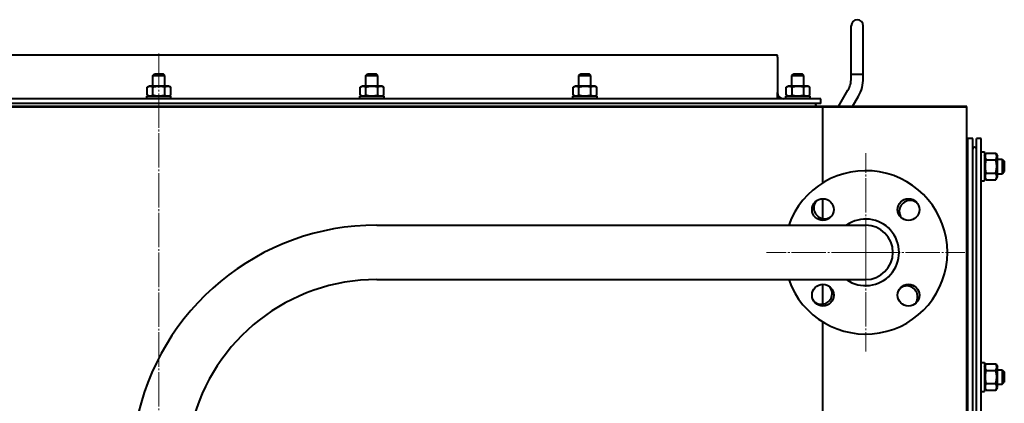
# Model space of a CAD drawing. Header units: millimetres. Extents: x -4428 to 4131, y -3615 to 4038.
# Tile 171 of 172: x 2367 to 3180, y 3721 to 4038. Entities that reach past the tile are written whole.
import ezdxf

# ---------------------------------------------------------------- set-up
doc = ezdxf.new("R2010")
doc.units = ezdxf.units.MM
doc.linetypes.add('K5LT_AXLED', pattern=[32.912189, 28.412189, -1.5, 1.5, -1.5])
doc.linetypes.add('K5LT_BASIC', pattern=[0])
doc.layers.add('Системный слой', color=7, linetype='Continuous')

# ---------------------------------------------------------------- blocks, each defined once
blk = doc.blocks.new('U10')
at = {"layer": 'Системный слой', "color": 30, "linetype": 'K5LT_AXLED', "lineweight": 20, "true_color": 0xff8000}
blk.add_line((2481.93, 2072.57), (2481.93, 4010.57), dxfattribs=at)
blk = doc.blocks.new('U11')
at = {"layer": 'Системный слой', "color": 30, "linetype": 'K5LT_AXLED', "lineweight": 20, "true_color": 0xff8000}
for q in [(3065.93, 3927.57), (2983.93, 3845.57), (3065.93, 3763.57), (3147.93, 3845.57)]:
    blk.add_line((3065.93, 3845.57), q, dxfattribs=at)
blk = doc.blocks.new('U9')
at = {"layer": 'Системный слой', "color": 150, "linetype": 'K5LT_BASIC', "lineweight": 40, "true_color": 0x0080ff}
for p, q in [((3053.93, 3992.86), (3053.93, 4032.86)), ((3063.93, 3992.86), (3063.93, 4032.86)), ((2992.93, 4008.57), (1970.93, 4008.57)), ((2992.93, 4006.87), (2992.93, 4008.57)), ((2992.93, 4006.87), (2992.93, 3977.57)), ((2476.93, 3991.67), (2478.43, 3993.17)), ((2476.93, 3991.67), (2486.93, 3991.67)), ((2476.93, 3982.97), (2476.93, 3991.67)), ((2478.43, 3993.17), (2485.43, 3993.17)), ((2486.93, 3991.67), (2485.43, 3993.17)), ((2486.93, 3982.97), (2486.93, 3991.67)), ((2652.93, 3991.67), (2654.43, 3993.17)), ((2652.93, 3982.97), (2652.93, 3991.67)), ((2652.93, 3991.67), (2662.93, 3991.67)), ((2654.43, 3993.17), (2661.43, 3993.17)), ((2662.93, 3991.67), (2661.43, 3993.17)), ((2662.93, 3982.97), (2662.93, 3991.67)), ((2828.93, 3991.67), (2830.43, 3993.17)), ((2828.93, 3982.97), (2828.93, 3991.67)), ((2828.93, 3991.67), (2838.93, 3991.67)), ((2830.43, 3993.17), (2837.43, 3993.17)), ((2838.93, 3991.67), (2837.43, 3993.17)), ((2838.93, 3982.97), (2838.93, 3991.67)), ((3004.93, 3991.67), (3006.43, 3993.17)), ((3004.93, 3991.67), (3014.93, 3991.67)), ((3004.93, 3982.97), (3004.93, 3991.67)), ((3006.43, 3993.17), (3013.43, 3993.17)), ((3014.93, 3991.67), (3013.43, 3993.17)), ((3014.93, 3982.97), (3014.93, 3991.67)), ((3053.93, 3989.57), (3053.93, 3992.87)), ((3053.93, 3992.87), (3053.93, 3992.87)), ((3053.93, 3992.86), (3053.93, 3992.87)), ((3053.93, 3992.86), (3053.93, 3992.86)), ((3053.93, 3992.86), (3063.93, 3992.86)), ((3063.93, 3992.86), (3063.93, 3992.87)), ((3063.93, 3989.57), (3063.93, 3992.87)), ((2472.12, 3981.97), (2473.86, 3982.97)), ((2472.12, 3975.58), (2472.12, 3981.97)), ((2490.01, 3982.97), (2473.86, 3982.97)), ((2477.02, 3975.58), (2477.02, 3981.97)), ((2486.84, 3975.58), (2486.84, 3981.97)), ((2491.75, 3981.97), (2490.01, 3982.97)), ((2491.75, 3975.58), (2491.75, 3981.97)), ((2648.12, 3981.97), (2649.86, 3982.97)), ((2648.12, 3975.58), (2648.12, 3981.97)), ((2666.01, 3982.97), (2649.86, 3982.97)), ((2653.02, 3975.58), (2653.02, 3981.97)), ((2662.84, 3975.58), (2662.84, 3981.97)), ((2667.75, 3981.97), (2666.01, 3982.97)), ((2667.75, 3975.58), (2667.75, 3981.97)), ((2824.12, 3981.97), (2825.86, 3982.97)), ((2824.12, 3975.58), (2824.12, 3981.97)), ((2842.01, 3982.97), (2825.86, 3982.97)), ((2829.02, 3975.58), (2829.02, 3981.97)), ((2838.84, 3975.58), (2838.84, 3981.97)), ((2843.75, 3981.97), (2842.01, 3982.97)), ((2843.75, 3975.58), (2843.75, 3981.97)), ((3000.12, 3981.97), (3001.86, 3982.97)), ((3000.12, 3975.58), (3000.12, 3981.97)), ((3018.01, 3982.97), (3001.86, 3982.97)), ((3005.02, 3975.58), (3005.02, 3981.97)), ((3014.84, 3975.58), (3014.84, 3981.97)), ((3019.75, 3981.97), (3018.01, 3982.97)), ((3019.75, 3981.97), (3018.01, 3982.97)), ((3019.75, 3975.58), (3019.75, 3981.97)), ((3043.46, 3966.07), (3051.25, 3979.57)), ((3028.93, 3972.57), (1934.93, 3972.57)), ((2471.93, 3972.57), (2471.93, 3974.57)), ((2471.93, 3974.57), (2481.93, 3974.57)), ((2473.86, 3974.57), (2472.12, 3975.58)), ((2481.93, 3974.57), (2491.93, 3974.57)), ((2490.01, 3974.57), (2491.75, 3975.58)), ((2491.93, 3972.57), (2491.93, 3974.57)), ((2647.93, 3972.57), (2647.93, 3974.57)), ((2647.93, 3974.57), (2657.93, 3974.57)), ((2649.86, 3974.57), (2648.12, 3975.58)), ((2657.93, 3974.57), (2667.93, 3974.57)), ((2666.01, 3974.57), (2667.75, 3975.58)), ((2667.93, 3972.57), (2667.93, 3974.57)), ((2823.93, 3974.57), (2833.93, 3974.57)), ((2823.93, 3972.57), (2823.93, 3974.57)), ((2825.86, 3974.57), (2824.12, 3975.58)), ((2833.93, 3974.57), (2843.93, 3974.57)), ((2842.01, 3974.57), (2843.75, 3975.58)), ((2843.93, 3972.57), (2843.93, 3974.57)), ((2992.93, 3972.57), (2992.93, 3977.57)), ((2999.93, 3972.57), (2999.93, 3974.57)), ((2999.93, 3974.57), (3009.93, 3974.57)), ((3001.86, 3974.57), (3000.12, 3975.58)), ((3001.86, 3974.57), (3000.12, 3975.58)), ((3001.86, 3974.57), (3000.12, 3975.58)), ((3009.93, 3974.57), (3019.93, 3974.57)), ((3018.01, 3974.57), (3019.75, 3975.58)), ((3018.01, 3974.57), (3019.75, 3975.58)), ((3019.93, 3972.57), (3019.93, 3974.57)), ((3028.93, 3970.87), (3028.93, 3972.57)), ((3028.93, 3968.57), (3028.93, 3970.87)), ((3055, 3966.07), (3059.91, 3974.57)), ((3149.43, 3966.07), (1894.43, 3966.07)), ((3030.43, 3965.57), (1930.43, 3965.57)), ((3028.93, 3968.57), (1934.93, 3968.57)), ((3030.43, 3902.98), (3030.43, 3965.57)), ((3149.43, 3965.57), (3030.43, 3965.57)), ((3149.43, 3965.57), (3149.43, 3966.07)), ((3149.43, 3488.07), (3149.43, 3965.57)), ((3154.43, 3939.57), (3150.43, 3939.57)), ((3150.43, 3488.07), (3150.43, 3939.57)), ((3154.43, 3488.07), (3154.43, 3939.57)), ((3161.43, 3939.57), (3157.43, 3939.57)), ((3157.43, 3488.07), (3157.43, 3939.57)), ((3161.43, 3488.07), (3161.43, 3939.57)), ((3149.43, 3934.57), (3150.43, 3934.57)), ((3150.43, 3927.54), (3149.43, 3927.54)), ((3150.43, 3922.06), (3149.43, 3922.06)), ((3161.43, 3928.57), (3163.93, 3928.57)), ((3163.93, 3928.57), (3163.93, 3904.57)), ((3163.93, 3925.12), (3165.33, 3927.54)), ((3163.93, 3925.12), (3165.33, 3927.54)), ((3165.33, 3927.54), (3173.33, 3927.54)), ((3165.33, 3922.06), (3173.33, 3922.06)), ((3173.33, 3927.54), (3174.73, 3925.12)), ((3173.33, 3927.54), (3174.73, 3925.12)), ((3173.33, 3927.54), (3174.73, 3925.12)), ((3174.73, 3908.02), (3174.73, 3925.12)), ((3174.73, 3922.57), (3178.68, 3922.57)), ((3178.68, 3922.57), (3178.68, 3910.57)), ((3178.68, 3922.57), (3180.43, 3920.82)), ((3180.43, 3920.82), (3180.43, 3912.32)), ((3150.43, 3911.09), (3149.43, 3911.09)), ((3150.43, 3905.6), (3149.43, 3905.6)), ((3163.93, 3908.02), (3165.33, 3905.6)), ((3163.93, 3908.02), (3165.33, 3905.6)), ((3163.93, 3908.02), (3165.33, 3905.6)), ((3165.33, 3911.09), (3173.33, 3911.09)), ((3165.33, 3905.6), (3173.33, 3905.6)), ((3173.33, 3905.6), (3174.73, 3908.02)), ((3173.33, 3905.6), (3174.73, 3908.02)), ((3174.73, 3910.57), (3178.68, 3910.57)), ((3178.68, 3910.57), (3180.43, 3912.32)), ((3161.43, 3904.57), (3163.93, 3904.57)), ((3030.43, 3873.47), (3030.43, 3889.93)), ((3150.43, 3889.57), (3149.43, 3889.57)), ((3149.43, 3885.57), (3150.43, 3885.57)), ((2661.93, 3868.07), (2885.93, 3868.07)), ((2885.93, 3868.07), (3065.93, 3868.07)), ((2661.93, 3823.07), (2885.93, 3823.07)), ((2885.93, 3823.07), (3065.93, 3823.07)), ((3030.43, 3802.76), (3030.43, 3819.22)), ((3030.43, 3522.98), (3030.43, 3788.16)), ((3150.43, 3753.54), (3149.43, 3753.54)), ((3161.43, 3754.57), (3163.93, 3754.57)), ((3163.93, 3754.57), (3163.93, 3730.57)), ((3163.93, 3751.12), (3165.33, 3753.54)), ((3165.33, 3753.54), (3173.33, 3753.54)), ((3173.33, 3753.54), (3174.73, 3751.12)), ((3173.33, 3753.54), (3174.73, 3751.12)), ((3174.73, 3734.02), (3174.73, 3751.12)), ((3150.43, 3748.06), (3149.43, 3748.06)), ((3165.33, 3748.06), (3173.33, 3748.06)), ((3174.73, 3748.57), (3178.68, 3748.57)), ((3178.68, 3748.57), (3180.43, 3746.82)), ((3178.68, 3748.57), (3178.68, 3736.57)), ((3180.43, 3746.82), (3180.43, 3738.32)), ((3150.43, 3737.09), (3149.43, 3737.09)), ((3163.93, 3734.02), (3165.33, 3731.6)), ((3165.33, 3737.09), (3173.33, 3737.09)), ((3173.33, 3731.6), (3174.73, 3734.02)), ((3174.73, 3736.57), (3178.68, 3736.57)), ((3178.68, 3736.57), (3180.43, 3738.32)), ((3150.43, 3731.6), (3149.43, 3731.6)), ((3161.43, 3730.57), (3163.93, 3730.57)), ((3165.33, 3731.6), (3173.33, 3731.6))]:
    blk.add_line(p, q, dxfattribs=at)
for centre in [(3030.58, 3880.93), (3101.29, 3880.93), (3030.58, 3810.22), (3101.29, 3810.22)]:
    blk.add_circle(centre, 9, dxfattribs=at)
for centre, radius, start, end in [((3058.93, 4032.86), 5, 0, 180), ((3033.93, 3989.57), 20, 330, 0), ((3033.93, 3989.57), 30, 330, 0), ((2997.93, 3977.57), 5, 180, 270), ((3023.43, 3967.07), 1.5, 318.18969, 90), ((3155.93, 3931.07), 1.5, 0, 180), ((3065.93, 3845.57), 67.5, 199.47122, 160.52878), ((3032.03, 3882.33), 9, 140.2818, 267.68691), ((3102.68, 3879.47), 9, 50.2818, 177.68691), ((3032.03, 3882.33), 9, 267.68691, 307.40511), ((3065.93, 3845.57), 27.5, 234.9032, 125.0968), ((3102.68, 3879.47), 9, 177.68691, 217.40511), ((2661.93, 3665.57), 202.5, 90, 169.18408), ((3065.93, 3845.57), 22.5, 270, 90), ((2661.93, 3665.57), 157.5, 90, 166.0385), ((3029.18, 3811.67), 9, 357.68691, 37.40511), ((3099.83, 3808.82), 9, 87.68691, 127.40511), ((3099.83, 3808.82), 9, 320.2818, 87.68691), ((3029.18, 3811.67), 9, 230.2818, 357.68691)]:
    blk.add_arc(centre, radius, start, end, dxfattribs=at)
for points, knots in [([(2477.02, 3981.97), (2476.71, 3982.15), (2476.3, 3982.35), (2475.75, 3982.54), (2475.43, 3982.63), (2475.1, 3982.69), (2474.8, 3982.72), (2474.51, 3982.73), (2474.19, 3982.71), (2473.83, 3982.66), (2473.4, 3982.55), (2472.83, 3982.35), (2472.39, 3982.12), (2472.12, 3981.97)], [0, 0, 0, 0, 2.750356, 3.588044, 4.637308, 5.492849, 6.359079, 7.188001, 7.964308, 9.085494, 10.187714, 11.611112, 14, 14, 14, 14]), ([(2486.84, 3981.97), (2486.61, 3982.03), (2486.02, 3982.19), (2484.96, 3982.44), (2483.89, 3982.61), (2483.07, 3982.69), (2482.61, 3982.71), (2482.31, 3982.72), (2482.06, 3982.73), (2481.8, 3982.73), (2481.46, 3982.72), (2481.05, 3982.7), (2480.47, 3982.66), (2479.63, 3982.56), (2478.68, 3982.39), (2477.78, 3982.18), (2477.27, 3982.04), (2477.02, 3981.97)], [0, 0, 0, 0, 3.152296, 8.024027, 14.430358, 17.4743, 18.996271, 20.518242, 21.409855, 22.301468, 24.084694, 25.867919, 27.651145, 31.792504, 37.072525, 40.536262, 44, 44, 44, 44]), ([(2491.75, 3981.97), (2491.43, 3982.15), (2491.02, 3982.35), (2490.48, 3982.54), (2490.15, 3982.63), (2489.83, 3982.69), (2489.52, 3982.72), (2489.23, 3982.73), (2488.91, 3982.71), (2488.55, 3982.66), (2488.12, 3982.55), (2487.55, 3982.35), (2487.11, 3982.12), (2486.84, 3981.97)], [0, 0, 0, 0, 2.750356, 3.588044, 4.637308, 5.492849, 6.359079, 7.188001, 7.964308, 9.085494, 10.187714, 11.611112, 14, 14, 14, 14]), ([(2653.02, 3981.97), (2652.71, 3982.15), (2652.3, 3982.35), (2651.75, 3982.54), (2651.43, 3982.63), (2651.1, 3982.69), (2650.8, 3982.72), (2650.51, 3982.73), (2650.19, 3982.71), (2649.83, 3982.66), (2649.4, 3982.55), (2648.83, 3982.35), (2648.39, 3982.12), (2648.12, 3981.97)], [0, 0, 0, 0, 2.750356, 3.588044, 4.637308, 5.492849, 6.359079, 7.188001, 7.964308, 9.085494, 10.187714, 11.611112, 14, 14, 14, 14]), ([(2662.84, 3981.97), (2662.61, 3982.03), (2662.02, 3982.19), (2660.96, 3982.44), (2659.89, 3982.61), (2659.07, 3982.69), (2658.61, 3982.71), (2658.31, 3982.72), (2658.06, 3982.73), (2657.8, 3982.73), (2657.46, 3982.72), (2657.05, 3982.7), (2656.47, 3982.66), (2655.63, 3982.56), (2654.68, 3982.39), (2653.78, 3982.18), (2653.27, 3982.04), (2653.02, 3981.97)], [0, 0, 0, 0, 3.152296, 8.024027, 14.430358, 17.4743, 18.996271, 20.518242, 21.409855, 22.301468, 24.084694, 25.867919, 27.651145, 31.792504, 37.072525, 40.536262, 44, 44, 44, 44]), ([(2667.75, 3981.97), (2667.43, 3982.15), (2667.02, 3982.35), (2666.48, 3982.54), (2666.15, 3982.63), (2665.83, 3982.69), (2665.52, 3982.72), (2665.23, 3982.73), (2664.91, 3982.71), (2664.55, 3982.66), (2664.12, 3982.55), (2663.55, 3982.35), (2663.11, 3982.12), (2662.84, 3981.97)], [0, 0, 0, 0, 2.750356, 3.588044, 4.637308, 5.492849, 6.359079, 7.188001, 7.964308, 9.085494, 10.187714, 11.611112, 14, 14, 14, 14]), ([(2829.02, 3981.97), (2828.71, 3982.15), (2828.3, 3982.35), (2827.75, 3982.54), (2827.43, 3982.63), (2827.1, 3982.69), (2826.8, 3982.72), (2826.51, 3982.73), (2826.19, 3982.71), (2825.83, 3982.66), (2825.4, 3982.55), (2824.83, 3982.35), (2824.39, 3982.12), (2824.12, 3981.97)], [0, 0, 0, 0, 2.750356, 3.588044, 4.637308, 5.492849, 6.359079, 7.188001, 7.964308, 9.085494, 10.187714, 11.611112, 14, 14, 14, 14]), ([(2838.84, 3981.97), (2838.61, 3982.03), (2838.02, 3982.19), (2836.96, 3982.44), (2835.89, 3982.61), (2835.07, 3982.69), (2834.61, 3982.71), (2834.31, 3982.72), (2834.06, 3982.73), (2833.8, 3982.73), (2833.46, 3982.72), (2833.05, 3982.7), (2832.47, 3982.66), (2831.63, 3982.56), (2830.68, 3982.39), (2829.78, 3982.18), (2829.27, 3982.04), (2829.02, 3981.97)], [0, 0, 0, 0, 3.152296, 8.024027, 14.430358, 17.4743, 18.996271, 20.518242, 21.409855, 22.301468, 24.084694, 25.867919, 27.651145, 31.792504, 37.072525, 40.536262, 44, 44, 44, 44]), ([(2843.75, 3981.97), (2843.43, 3982.15), (2843.02, 3982.35), (2842.48, 3982.54), (2842.15, 3982.63), (2841.83, 3982.69), (2841.52, 3982.72), (2841.23, 3982.73), (2840.91, 3982.71), (2840.55, 3982.66), (2840.12, 3982.55), (2839.55, 3982.35), (2839.11, 3982.12), (2838.84, 3981.97)], [0, 0, 0, 0, 2.750356, 3.588044, 4.637308, 5.492849, 6.359079, 7.188001, 7.964308, 9.085494, 10.187714, 11.611112, 14, 14, 14, 14]), ([(3005.02, 3981.97), (3004.71, 3982.15), (3004.3, 3982.35), (3003.75, 3982.54), (3003.43, 3982.63), (3003.1, 3982.69), (3002.8, 3982.72), (3002.51, 3982.73), (3002.19, 3982.71), (3001.83, 3982.66), (3001.4, 3982.55), (3000.83, 3982.35), (3000.39, 3982.12), (3000.12, 3981.97)], [0, 0, 0, 0, 2.750356, 3.588044, 4.637308, 5.492849, 6.359079, 7.188001, 7.964308, 9.085494, 10.187714, 11.611112, 14, 14, 14, 14]), ([(3014.84, 3981.97), (3014.61, 3982.03), (3014.02, 3982.19), (3012.96, 3982.44), (3011.89, 3982.61), (3011.07, 3982.69), (3010.61, 3982.71), (3010.31, 3982.72), (3010.06, 3982.73), (3009.8, 3982.73), (3009.46, 3982.72), (3009.05, 3982.7), (3008.47, 3982.66), (3007.63, 3982.56), (3006.68, 3982.39), (3005.78, 3982.18), (3005.27, 3982.04), (3005.02, 3981.97)], [0, 0, 0, 0, 3.152296, 8.024027, 14.430358, 17.4743, 18.996271, 20.518242, 21.409855, 22.301468, 24.084694, 25.867919, 27.651145, 31.792504, 37.072525, 40.536262, 44, 44, 44, 44]), ([(3019.75, 3981.97), (3019.43, 3982.15), (3019.02, 3982.35), (3018.48, 3982.54), (3018.15, 3982.63), (3017.83, 3982.69), (3017.52, 3982.72), (3017.23, 3982.73), (3016.91, 3982.71), (3016.55, 3982.66), (3016.12, 3982.55), (3015.55, 3982.35), (3015.11, 3982.12), (3014.84, 3981.97)], [0, 0, 0, 0, 2.750356, 3.588044, 4.637308, 5.492849, 6.359079, 7.188001, 7.964308, 9.085494, 10.187714, 11.611112, 14, 14, 14, 14]), ([(2472.12, 3975.58), (2472.43, 3975.4), (2472.84, 3975.19), (2473.38, 3975), (2473.71, 3974.91), (2474.03, 3974.85), (2474.34, 3974.82), (2474.63, 3974.81), (2474.95, 3974.83), (2475.31, 3974.88), (2475.74, 3974.99), (2476.31, 3975.2), (2476.75, 3975.42), (2477.02, 3975.58)], [0, 0, 0, 0, 2.750356, 3.588044, 4.637308, 5.492849, 6.359079, 7.188001, 7.964308, 9.085494, 10.187714, 11.611112, 14, 14, 14, 14]), ([(2477.02, 3975.58), (2477.25, 3975.51), (2477.84, 3975.35), (2478.9, 3975.11), (2479.97, 3974.93), (2480.79, 3974.86), (2481.25, 3974.83), (2481.55, 3974.82), (2481.8, 3974.82), (2482.07, 3974.82), (2482.4, 3974.82), (2482.81, 3974.84), (2483.39, 3974.88), (2484.23, 3974.98), (2485.18, 3975.16), (2486.08, 3975.37), (2486.59, 3975.5), (2486.84, 3975.58)], [0, 0, 0, 0, 3.152296, 8.024027, 14.430358, 17.4743, 18.996271, 20.518242, 21.409855, 22.301468, 24.084694, 25.867919, 27.651145, 31.792504, 37.072525, 40.536262, 44, 44, 44, 44]), ([(2486.84, 3975.58), (2487.15, 3975.4), (2487.57, 3975.19), (2488.11, 3975), (2488.43, 3974.91), (2488.76, 3974.85), (2489.06, 3974.82), (2489.35, 3974.81), (2489.68, 3974.83), (2490.03, 3974.88), (2490.46, 3974.99), (2491.03, 3975.2), (2491.47, 3975.42), (2491.75, 3975.58)], [0, 0, 0, 0, 2.750356, 3.588044, 4.637308, 5.492849, 6.359079, 7.188001, 7.964308, 9.085494, 10.187714, 11.611112, 14, 14, 14, 14]), ([(2648.12, 3975.58), (2648.43, 3975.4), (2648.84, 3975.19), (2649.38, 3975), (2649.71, 3974.91), (2650.03, 3974.85), (2650.34, 3974.82), (2650.63, 3974.81), (2650.95, 3974.83), (2651.31, 3974.88), (2651.74, 3974.99), (2652.31, 3975.2), (2652.75, 3975.42), (2653.02, 3975.58)], [0, 0, 0, 0, 2.750356, 3.588044, 4.637308, 5.492849, 6.359079, 7.188001, 7.964308, 9.085494, 10.187714, 11.611112, 14, 14, 14, 14]), ([(2653.02, 3975.58), (2653.25, 3975.51), (2653.84, 3975.35), (2654.9, 3975.11), (2655.97, 3974.93), (2656.79, 3974.86), (2657.25, 3974.83), (2657.55, 3974.82), (2657.8, 3974.82), (2658.07, 3974.82), (2658.4, 3974.82), (2658.81, 3974.84), (2659.39, 3974.88), (2660.23, 3974.98), (2661.18, 3975.16), (2662.08, 3975.37), (2662.59, 3975.5), (2662.84, 3975.58)], [0, 0, 0, 0, 3.152296, 8.024027, 14.430358, 17.4743, 18.996271, 20.518242, 21.409855, 22.301468, 24.084694, 25.867919, 27.651145, 31.792504, 37.072525, 40.536262, 44, 44, 44, 44]), ([(2662.84, 3975.58), (2663.15, 3975.4), (2663.57, 3975.19), (2664.11, 3975), (2664.43, 3974.91), (2664.76, 3974.85), (2665.06, 3974.82), (2665.35, 3974.81), (2665.68, 3974.83), (2666.03, 3974.88), (2666.46, 3974.99), (2667.03, 3975.2), (2667.47, 3975.42), (2667.75, 3975.58)], [0, 0, 0, 0, 2.750356, 3.588044, 4.637308, 5.492849, 6.359079, 7.188001, 7.964308, 9.085494, 10.187714, 11.611112, 14, 14, 14, 14]), ([(2824.12, 3975.58), (2824.43, 3975.4), (2824.84, 3975.19), (2825.38, 3975), (2825.71, 3974.91), (2826.03, 3974.85), (2826.34, 3974.82), (2826.63, 3974.81), (2826.95, 3974.83), (2827.31, 3974.88), (2827.74, 3974.99), (2828.31, 3975.2), (2828.75, 3975.42), (2829.02, 3975.58)], [0, 0, 0, 0, 2.750356, 3.588044, 4.637308, 5.492849, 6.359079, 7.188001, 7.964308, 9.085494, 10.187714, 11.611112, 14, 14, 14, 14]), ([(2829.02, 3975.58), (2829.25, 3975.51), (2829.84, 3975.35), (2830.9, 3975.11), (2831.97, 3974.93), (2832.79, 3974.86), (2833.25, 3974.83), (2833.55, 3974.82), (2833.8, 3974.82), (2834.07, 3974.82), (2834.4, 3974.82), (2834.81, 3974.84), (2835.39, 3974.88), (2836.23, 3974.98), (2837.18, 3975.16), (2838.08, 3975.37), (2838.59, 3975.5), (2838.84, 3975.58)], [0, 0, 0, 0, 3.152296, 8.024027, 14.430358, 17.4743, 18.996271, 20.518242, 21.409855, 22.301468, 24.084694, 25.867919, 27.651145, 31.792504, 37.072525, 40.536262, 44, 44, 44, 44]), ([(2838.84, 3975.58), (2839.15, 3975.4), (2839.57, 3975.19), (2840.11, 3975), (2840.43, 3974.91), (2840.76, 3974.85), (2841.06, 3974.82), (2841.35, 3974.81), (2841.68, 3974.83), (2842.03, 3974.88), (2842.46, 3974.99), (2843.03, 3975.2), (2843.47, 3975.42), (2843.75, 3975.58)], [0, 0, 0, 0, 2.750356, 3.588044, 4.637308, 5.492849, 6.359079, 7.188001, 7.964308, 9.085494, 10.187714, 11.611112, 14, 14, 14, 14]), ([(3000.12, 3975.58), (3000.43, 3975.4), (3000.84, 3975.19), (3001.38, 3975), (3001.71, 3974.91), (3002.03, 3974.85), (3002.34, 3974.82), (3002.63, 3974.81), (3002.95, 3974.83), (3003.31, 3974.88), (3003.74, 3974.99), (3004.31, 3975.2), (3004.75, 3975.42), (3005.02, 3975.58)], [0, 0, 0, 0, 2.750356, 3.588044, 4.637308, 5.492849, 6.359079, 7.188001, 7.964308, 9.085494, 10.187714, 11.611112, 14, 14, 14, 14]), ([(3005.02, 3975.58), (3005.25, 3975.51), (3005.84, 3975.35), (3006.9, 3975.11), (3007.97, 3974.93), (3008.79, 3974.86), (3009.25, 3974.83), (3009.55, 3974.82), (3009.8, 3974.82), (3010.07, 3974.82), (3010.4, 3974.82), (3010.81, 3974.84), (3011.39, 3974.88), (3012.23, 3974.98), (3013.18, 3975.16), (3014.08, 3975.37), (3014.59, 3975.5), (3014.84, 3975.58)], [0, 0, 0, 0, 3.152296, 8.024027, 14.430358, 17.4743, 18.996271, 20.518242, 21.409855, 22.301468, 24.084694, 25.867919, 27.651145, 31.792504, 37.072525, 40.536262, 44, 44, 44, 44]), ([(3014.84, 3975.58), (3015.15, 3975.4), (3015.57, 3975.19), (3016.11, 3975), (3016.43, 3974.91), (3016.76, 3974.85), (3017.06, 3974.82), (3017.35, 3974.81), (3017.68, 3974.83), (3018.03, 3974.88), (3018.46, 3974.99), (3019.03, 3975.2), (3019.47, 3975.42), (3019.75, 3975.58)], [0, 0, 0, 0, 2.750356, 3.588044, 4.637308, 5.492849, 6.359079, 7.188001, 7.964308, 9.085494, 10.187714, 11.611112, 14, 14, 14, 14]), ([(3165.33, 3927.54), (3165.15, 3927.23), (3164.91, 3926.77), (3164.7, 3926.18), (3164.59, 3925.79), (3164.53, 3925.47), (3164.49, 3925.14), (3164.48, 3924.83), (3164.49, 3924.51), (3164.52, 3924.2), (3164.58, 3923.88), (3164.67, 3923.52), (3164.88, 3922.9), (3165.13, 3922.4), (3165.33, 3922.06)], [0, 0, 0, 0, 2.598015, 3.881107, 4.839601, 5.73075, 6.542456, 7.499701, 8.245263, 9.112845, 9.974779, 10.829749, 12.096374, 15, 15, 15, 15]), ([(3165.33, 3922.06), (3165.26, 3921.81), (3165.12, 3921.31), (3164.92, 3920.5), (3164.75, 3919.63), (3164.6, 3918.69), (3164.54, 3918.01), (3164.51, 3917.59), (3164.49, 3917.31), (3164.48, 3916.88), (3164.48, 3916.34), (3164.49, 3915.83), (3164.52, 3915.36), (3164.56, 3914.88), (3164.64, 3914.23), (3164.78, 3913.34), (3165.01, 3912.23), (3165.22, 3911.47), (3165.33, 3911.09)], [0, 0, 0, 0, 2.939947, 5.879893, 9.40783, 12.935766, 16.692627, 17.123365, 17.687913, 19.835521, 21.98313, 23.782738, 25.582346, 27.381955, 29.181563, 33.055753, 37.527877, 42, 42, 42, 42]), ([(3173.33, 3922.06), (3173.51, 3922.37), (3173.75, 3922.83), (3173.96, 3923.42), (3174.07, 3923.81), (3174.13, 3924.13), (3174.17, 3924.46), (3174.19, 3924.77), (3174.18, 3925.09), (3174.14, 3925.4), (3174.08, 3925.72), (3173.99, 3926.08), (3173.78, 3926.7), (3173.53, 3927.2), (3173.33, 3927.54)], [0, 0, 0, 0, 2.598015, 3.881107, 4.839601, 5.73075, 6.542456, 7.499701, 8.245263, 9.112845, 9.974779, 10.829749, 12.096374, 15, 15, 15, 15]), ([(3173.33, 3911.09), (3173.41, 3911.34), (3173.54, 3911.84), (3173.74, 3912.65), (3173.91, 3913.51), (3174.06, 3914.46), (3174.12, 3915.14), (3174.15, 3915.56), (3174.17, 3915.83), (3174.18, 3916.26), (3174.18, 3916.8), (3174.17, 3917.31), (3174.14, 3917.79), (3174.1, 3918.26), (3174.02, 3918.92), (3173.88, 3919.8), (3173.65, 3920.91), (3173.44, 3921.68), (3173.33, 3922.06)], [0, 0, 0, 0, 2.939947, 5.879893, 9.40783, 12.935766, 16.692627, 17.123365, 17.687913, 19.835521, 21.98313, 23.782738, 25.582346, 27.381955, 29.181563, 33.055753, 37.527877, 42, 42, 42, 42]), ([(3165.33, 3911.09), (3165.15, 3910.78), (3164.91, 3910.31), (3164.7, 3909.72), (3164.59, 3909.34), (3164.53, 3909.01), (3164.49, 3908.68), (3164.48, 3908.37), (3164.49, 3908.05), (3164.52, 3907.75), (3164.58, 3907.43), (3164.67, 3907.06), (3164.88, 3906.45), (3165.13, 3905.95), (3165.33, 3905.6)], [0, 0, 0, 0, 2.598015, 3.881107, 4.839601, 5.73075, 6.542456, 7.499701, 8.245263, 9.112845, 9.974779, 10.829749, 12.096374, 15, 15, 15, 15]), ([(3173.33, 3905.6), (3173.51, 3905.91), (3173.75, 3906.38), (3173.96, 3906.97), (3174.07, 3907.35), (3174.13, 3907.68), (3174.17, 3908.01), (3174.19, 3908.32), (3174.18, 3908.64), (3174.14, 3908.94), (3174.08, 3909.26), (3173.99, 3909.63), (3173.78, 3910.24), (3173.53, 3910.74), (3173.33, 3911.09)], [0, 0, 0, 0, 2.598015, 3.881107, 4.839601, 5.73075, 6.542456, 7.499701, 8.245263, 9.112845, 9.974779, 10.829749, 12.096374, 15, 15, 15, 15]), ([(3165.33, 3753.54), (3165.15, 3753.23), (3164.91, 3752.77), (3164.7, 3752.18), (3164.59, 3751.79), (3164.53, 3751.47), (3164.49, 3751.14), (3164.48, 3750.83), (3164.49, 3750.51), (3164.52, 3750.2), (3164.58, 3749.88), (3164.67, 3749.52), (3164.88, 3748.9), (3165.13, 3748.4), (3165.33, 3748.06)], [0, 0, 0, 0, 2.598015, 3.881107, 4.839601, 5.73075, 6.542456, 7.499701, 8.245263, 9.112845, 9.974779, 10.829749, 12.096374, 15, 15, 15, 15]), ([(3173.33, 3748.06), (3173.51, 3748.37), (3173.75, 3748.83), (3173.96, 3749.42), (3174.07, 3749.81), (3174.13, 3750.13), (3174.17, 3750.46), (3174.19, 3750.77), (3174.18, 3751.09), (3174.14, 3751.4), (3174.08, 3751.72), (3173.99, 3752.08), (3173.78, 3752.7), (3173.53, 3753.2), (3173.33, 3753.54)], [0, 0, 0, 0, 2.598015, 3.881107, 4.839601, 5.73075, 6.542456, 7.499701, 8.245263, 9.112845, 9.974779, 10.829749, 12.096374, 15, 15, 15, 15]), ([(3165.33, 3748.06), (3165.26, 3747.81), (3165.12, 3747.31), (3164.92, 3746.5), (3164.75, 3745.63), (3164.6, 3744.69), (3164.54, 3744.01), (3164.51, 3743.59), (3164.49, 3743.31), (3164.48, 3742.88), (3164.48, 3742.34), (3164.49, 3741.83), (3164.52, 3741.36), (3164.56, 3740.88), (3164.64, 3740.23), (3164.78, 3739.34), (3165.01, 3738.23), (3165.22, 3737.47), (3165.33, 3737.09)], [0, 0, 0, 0, 2.939947, 5.879893, 9.40783, 12.935766, 16.692627, 17.123365, 17.687913, 19.835521, 21.98313, 23.782738, 25.582346, 27.381955, 29.181563, 33.055753, 37.527877, 42, 42, 42, 42]), ([(3173.33, 3737.09), (3173.41, 3737.34), (3173.54, 3737.84), (3173.74, 3738.65), (3173.91, 3739.51), (3174.06, 3740.46), (3174.12, 3741.14), (3174.15, 3741.56), (3174.17, 3741.83), (3174.18, 3742.26), (3174.18, 3742.8), (3174.17, 3743.31), (3174.14, 3743.79), (3174.1, 3744.26), (3174.02, 3744.92), (3173.88, 3745.8), (3173.65, 3746.91), (3173.44, 3747.68), (3173.33, 3748.06)], [0, 0, 0, 0, 2.939947, 5.879893, 9.40783, 12.935766, 16.692627, 17.123365, 17.687913, 19.835521, 21.98313, 23.782738, 25.582346, 27.381955, 29.181563, 33.055753, 37.527877, 42, 42, 42, 42]), ([(3165.33, 3737.09), (3165.15, 3736.78), (3164.91, 3736.31), (3164.7, 3735.72), (3164.59, 3735.34), (3164.53, 3735.01), (3164.49, 3734.68), (3164.48, 3734.37), (3164.49, 3734.05), (3164.52, 3733.75), (3164.58, 3733.43), (3164.67, 3733.06), (3164.88, 3732.45), (3165.13, 3731.95), (3165.33, 3731.6)], [0, 0, 0, 0, 2.598015, 3.881107, 4.839601, 5.73075, 6.542456, 7.499701, 8.245263, 9.112845, 9.974779, 10.829749, 12.096374, 15, 15, 15, 15]), ([(3173.33, 3731.6), (3173.51, 3731.91), (3173.75, 3732.38), (3173.96, 3732.97), (3174.07, 3733.35), (3174.13, 3733.68), (3174.17, 3734.01), (3174.19, 3734.32), (3174.18, 3734.64), (3174.14, 3734.94), (3174.08, 3735.26), (3173.99, 3735.63), (3173.78, 3736.24), (3173.53, 3736.74), (3173.33, 3737.09)], [0, 0, 0, 0, 2.598015, 3.881107, 4.839601, 5.73075, 6.542456, 7.499701, 8.245263, 9.112845, 9.974779, 10.829749, 12.096374, 15, 15, 15, 15])]:
    blk.add_open_spline(points, degree=3, knots=knots, dxfattribs=at)
at = {"layer": 'Системный слой'}
for name in ['U10', 'U11']:
    blk.add_blockref(name, (0, 0), dxfattribs=at)

msp = doc.modelspace()

# ---------------------------------------------------------------- block references
at = {"layer": 'Системный слой'}
msp.add_blockref('U9', (0, 0), dxfattribs=at)

doc.saveas('drawing.dxf')
